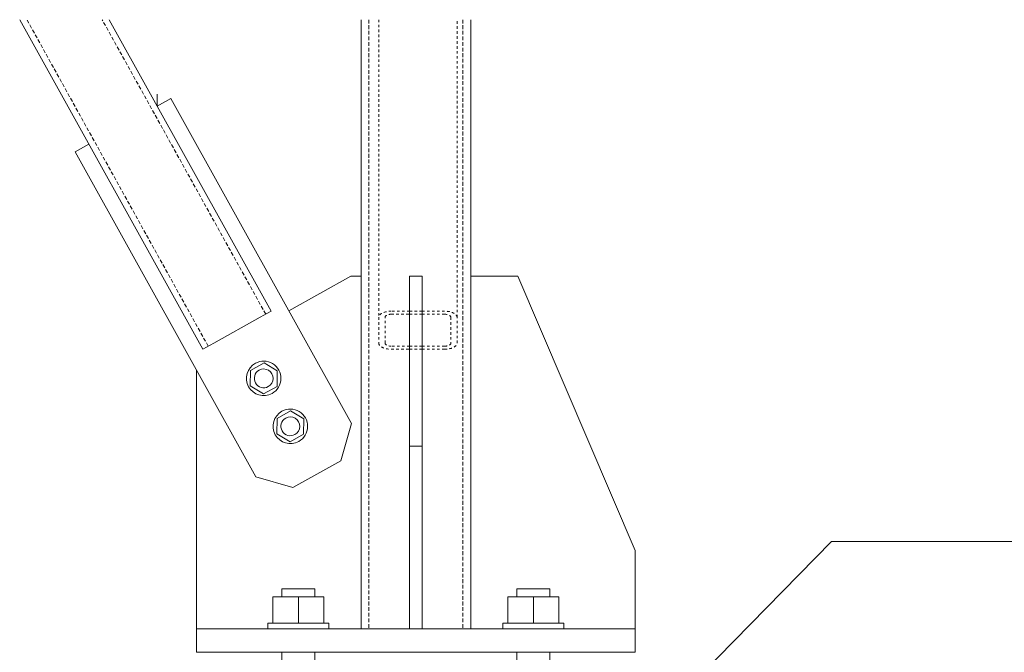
# Model space of a CAD drawing. Header units: millimetres. Extents: x -11210 to 34147, y -5506 to 4553.
# Tile 32 of 33: x 31668 to 32925, y -1150 to -342. Entities that reach past the tile are written whole.
import ezdxf

# ---------------------------------------------------------------- set-up
doc = ezdxf.new("R2010")
doc.units = ezdxf.units.MM
doc.linetypes.add('Kreska', pattern=[6.35, 3.175, -3.175])
doc.linetypes.add('Ukryty', pattern=[7.14375, 4.7625, -2.38125])
for name, color, linetype, lineweight in [('S-BEAM', 12, 'Continuous', 9), ('S-BEAM-HDLN', 1, 'Kreska', 9), ('S-FSTN', 2, 'Continuous', 9), ('S-RBAR-IDEN', 171, 'Continuous', 9)]:
    doc.layers.add(name, color=color, linetype=linetype, lineweight=lineweight)

# ---------------------------------------------------------------- blocks, each defined once
blk = doc.blocks.new('SHS _EN 10210-2_ - SHS140x10-638229-P1')
at = {"layer": 'S-BEAM', "linetype": 'Ukryty'}
for p, q in [((2958.5, -342.4), (2958.5, -1120)), ((3078.5, -342.4), (3078.5, -1120))]:
    blk.add_line(p, q, dxfattribs=at)
blk = doc.blocks.new('SHS _EN 10210-2_ - 638231-P1')
at = {"layer": 'S-BEAM'}
for p, q in [((2948.5, -342.4), (2948.5, -1120)), ((3088.5, -1120), (3088.5, -342.4))]:
    blk.add_line(p, q, dxfattribs=at)
blk = doc.blocks.new('STAL RK - Ksztaltowniki zamkniete kwadratowe - RK100x8-640938-P1')
at = {"layer": 'S-BEAM', "linetype": 'Ukryty'}
for p, q in [((2753.3, -759.2), (2521.8, -342.4)), ((2826.8, -718.4), (2617.9, -342.4))]:
    blk.add_line(p, q, dxfattribs=at)
blk = doc.blocks.new('Family - 664417-P1')
at = {"layer": 'S-FSTN'}
for p, q in [((3148.5, -670), (3088.5, -670)), ((3298.5, -1020), (3148.5, -670)), ((3298.5, -1120), (3298.5, -1020))]:
    blk.add_line(p, q, dxfattribs=at)
blk = doc.blocks.new('Family - 664419-P1')
at = {"layer": 'S-FSTN'}
for p, q in [((3026.5, -670), (3010.5, -670)), ((3010.5, -887), (3010.5, -670)), ((3026.5, -670), (3026.5, -887)), ((3026.5, -887), (3010.5, -887)), ((3010.5, -887), (3010.5, -1120)), ((3026.5, -1120), (3026.5, -887)), ((3010.5, -1120), (3026.5, -1120))]:
    blk.add_line(p, q, dxfattribs=at)
blk = doc.blocks.new('Family - 664420-P1')
at = {"layer": 'S-FSTN'}
for p, q in [((2935.3, -670), (2856.3, -713.9)), ((2948.5, -670), (2935.3, -670)), ((2738.5, -790.2), (2738.5, -1120))]:
    blk.add_line(p, q, dxfattribs=at)
blk = doc.blocks.new('Family - 664487-P1')
at = {"layer": 'S-FSTN'}
for p, q in [((2705.7, -442.9), (2688.3, -452.6)), ((2936.4, -858.1), (2705.7, -442.9)), ((2600.8, -501.2), (2583.4, -510.9)), ((2583.4, -510.9), (2814, -926.1)), ((2922.8, -905.7), (2936.4, -858.1)), ((2861.6, -939.7), (2922.8, -905.7)), ((2814, -926.1), (2861.6, -939.7))]:
    blk.add_line(p, q, dxfattribs=at)
blk = doc.blocks.new('Family - 664495-P1')
at = {"layer": 'S-FSTN'}
for p, q in [((3298.5, -1120), (2738.5, -1120)), ((2738.5, -1120), (2738.5, -1150)), ((3298.5, -1150), (3298.5, -1120)), ((2738.5, -1150), (3298.5, -1150))]:
    blk.add_line(p, q, dxfattribs=at)
blk = doc.blocks.new('Family - 665059-P1')
at = {"layer": 'S-FSTN'}
for p, q in [((2807.3, -790.2), (2806.9, -809.9)), ((2824.6, -780.6), (2807.3, -790.2)), ((2841.5, -790.7), (2824.6, -780.6)), ((2841.2, -810.5), (2841.5, -790.7)), ((2806.9, -809.9), (2823.9, -820.1)), ((2823.9, -820.1), (2841.2, -810.5)), ((2858.6, -841.8), (2841.3, -851.4)), ((2875.5, -851.9), (2858.6, -841.8)), ((2841.3, -851.4), (2840.9, -871.1)), ((2875.2, -871.7), (2875.5, -851.9)), ((2840.9, -871.1), (2857.9, -881.3)), ((2857.9, -881.3), (2875.2, -871.7))]:
    blk.add_line(p, q, dxfattribs=at)
for centre, radius, start, end in [((2824.2, -800.3), 22, 299.0537, 119.0537), ((2824.2, -800.3), 22, 119.0537, 299.0537), ((2824.2, -800.3), 12, 119.0537, 299.0537), ((2824.2, -800.3), 12, 299.0537, 119.0537), ((2858.2, -861.5), 22, 119.0537, 299.0537), ((2858.2, -861.5), 22, 299.0537, 119.0537), ((2858.2, -861.5), 12, 119.0537, 299.0537), ((2858.2, -861.5), 12, 299.0537, 119.0537)]:
    blk.add_arc(centre, radius, start, end, dxfattribs=at)
blk = doc.blocks.new('Family - 665067-P1')
at = {"layer": 'S-FSTN'}
for p, q in [((2836, -1079), (2868.5, -1079)), ((2836, -1079), (2836, -1113)), ((2847.5, -1069), (2847.5, -1079)), ((2889.5, -1069), (2847.5, -1069)), ((2868.5, -1079), (2901, -1079)), ((2868.5, -1079), (2868.5, -1113)), ((2889.5, -1079), (2889.5, -1069)), ((2901, -1079), (2901, -1113)), ((2829.5, -1113), (2829.5, -1120)), ((2907.5, -1113), (2829.5, -1113)), ((2907.5, -1120), (2907.5, -1113)), ((2847.5, -1150), (2847.5, -1190)), ((2889.5, -1190), (2889.5, -1150)), ((2847.5, -1206), (2847.5, -1224.5)), ((2847.5, -1224.5), (2847.5, -1309)), ((2889.3, -1224.5), (2847.5, -1224.5)), ((2847.5, -1224.5), (2889.3, -1224.5)), ((2847.5, -1325), (2847.5, -1436)), ((2847.5, -1452), (2847.5, -1563)), ((2847.5, -1579), (2847.5, -1690)), ((2847.5, -1706), (2847.5, -1817)), ((2847.5, -1833), (2847.5, -1944)), ((2847.5, -1960), (2847.5, -2033)), ((2815.5, -2033), (2823.5, -2033)), ((2815.5, -2033), (2815.5, -2043)), ((2831.5, -2033), (2889.2, -2033)), ((2897.2, -2033), (2921.5, -2033)), ((2921.5, -2033), (2921.5, -2043)), ((2823.5, -2043), (2815.5, -2043)), ((2889.2, -2043), (2831.5, -2043)), ((2836, -2043), (2836, -2056)), ((2921.5, -2043), (2897.2, -2043)), ((2901, -2043), (2901, -2056)), ((2836, -2064), (2836, -2069)), ((2889.2, -2069), (2836, -2069)), ((2901, -2069), (2897.2, -2069)), ((2901, -2064), (2901, -2069))]:
    blk.add_line(p, q, dxfattribs=at)
blk = doc.blocks.new('Family - 665069-P1')
at = {"layer": 'S-FSTN'}
for p, q in [((3136, -1079), (3168.5, -1079)), ((3136, -1079), (3136, -1113)), ((3147.5, -1069), (3147.5, -1079)), ((3189.5, -1069), (3147.5, -1069)), ((3168.5, -1079), (3201, -1079)), ((3168.5, -1079), (3168.5, -1113)), ((3189.5, -1079), (3189.5, -1069)), ((3201, -1079), (3201, -1113)), ((3129.5, -1113), (3129.5, -1120)), ((3207.5, -1113), (3129.5, -1113)), ((3207.5, -1120), (3207.5, -1113)), ((3147.5, -1150), (3147.5, -1190)), ((3189.5, -1190), (3189.5, -1150)), ((3147.5, -1206), (3147.5, -1224.5)), ((3189.5, -1224.5), (3189.5, -1206)), ((3147.5, -1224.5), (3147.5, -1309)), ((3189.5, -1224.5), (3147.5, -1224.5)), ((3147.5, -1224.5), (3189.5, -1224.5)), ((3189.5, -1309), (3189.5, -1224.5)), ((3147.5, -1325), (3147.5, -1436)), ((3189.5, -1436), (3189.5, -1325)), ((3147.5, -1452), (3147.5, -1563)), ((3189.5, -1563), (3189.5, -1452)), ((3147.5, -1579), (3147.5, -1690)), ((3189.5, -1690), (3189.5, -1579)), ((3147.5, -1706), (3147.5, -1817)), ((3189.5, -1817), (3189.5, -1706)), ((3147.5, -1833), (3147.5, -1944)), ((3189.5, -1944), (3189.5, -1833)), ((3147.5, -1960), (3147.5, -2033)), ((3189.5, -2033), (3189.5, -1960)), ((3115.5, -2033), (3121.3, -2033)), ((3115.5, -2033), (3115.5, -2043)), ((3129.3, -2033), (3191.2, -2033)), ((3199.2, -2033), (3221.5, -2033)), ((3221.5, -2033), (3221.5, -2043)), ((3121.3, -2043), (3115.5, -2043)), ((3191.2, -2043), (3129.3, -2043)), ((3136, -2043), (3136, -2056)), ((3221.5, -2043), (3199.2, -2043)), ((3201, -2043), (3201, -2056)), ((3136, -2064), (3136, -2069)), ((3191.2, -2069), (3136, -2069)), ((3201, -2069), (3199.2, -2069)), ((3201, -2064), (3201, -2069))]:
    blk.add_line(p, q, dxfattribs=at)
blk = doc.blocks.new('Family - 665606-P1')
at = {"layer": 'S-FSTN'}
blk.add_line((2688.3, -437.6), (2688.3, -452.5), dxfattribs=at)

msp = doc.modelspace()

# ---------------------------------------------------------------- linework, layer by layer
at = {"layer": 'S-BEAM'}
for p, q in [((31667.8, -342.4), (31901.5, -763.1)), ((31988.9, -714.5), (31782.2, -342.4)), ((31974.9, -722.3), (31988.9, -714.5)), ((31974.9, -722.3), (31915.5, -755.3)), ((31901.5, -763.1), (31915.5, -755.3))]:
    msp.add_line(p, q, dxfattribs=at)
at = {"layer": 'S-BEAM-HDLN'}
for p, q in [((32126.3, -342.4), (32126.3, -722.3)), ((32226.3, -722.3), (32226.3, -342.4)), ((32165.6, -714.5), (32142.3, -714.5)), ((32181.6, -714.5), (32165.7, -714.5)), ((32210.3, -714.5), (32181.7, -714.5)), ((32126.3, -722.3), (32126.3, -755.3)), ((32134.3, -755.3), (32134.3, -722.3)), ((32142.3, -718.4), (32165.6, -718.4)), ((32165.7, -718.4), (32181.6, -718.4)), ((32181.7, -718.4), (32210.3, -718.4)), ((32218.3, -722.3), (32218.3, -755.3)), ((32226.3, -755.3), (32226.3, -722.3)), ((32165.6, -759.2), (32142.3, -759.2)), ((32142.3, -763.1), (32165.6, -763.1)), ((32181.6, -759.2), (32165.7, -759.2)), ((32165.7, -763.1), (32181.6, -763.1)), ((32210.3, -759.2), (32181.7, -759.2)), ((32181.7, -763.1), (32210.3, -763.1))]:
    msp.add_line(p, q, dxfattribs=at)
for centre, major_axis, start_param, end_param in [((32142.3, -722.3), (16, 0), 1.570796, 3.120768), ((32210.3, -722.3), (16, 0), 0.020825, 1.570796), ((32142.3, -722.3), (8, 0), 1.570796, 3.141593), ((32210.3, -722.3), (8, 0), 0, 1.570796), ((32142.3, -755.3), (16, 0), 3.141593, 4.712389), ((32142.3, -755.3), (8, 0), 3.141593, 4.712389), ((32210.3, -755.3), (16, 0), 4.712389, 6.283185), ((32210.3, -755.3), (8, 0), 4.712389, 6.283185)]:
    msp.add_ellipse(centre, major_axis=major_axis, ratio=0.485629, start_param=start_param, end_param=end_param, dxfattribs=at)
at = {"layer": 'S-RBAR-IDEN'}
for p, q in [((32446.7, -1270.9), (32704.6, -1008.6)), ((32704.6, -1008.6), (33289.9, -1008.6))]:
    msp.add_line(p, q, dxfattribs=at)

# ---------------------------------------------------------------- block references
at = {"layer": 'S-BEAM', "linetype": 'Ukryty'}
for name in ['STAL RK - Ksztaltowniki zamkniete kwadratowe - RK100x8-640938-P1', 'SHS _EN 10210-2_ - SHS140x10-638229-P1']:
    msp.add_blockref(name, (29155.2, 0), dxfattribs=at)
at = {"layer": 'S-BEAM'}
msp.add_blockref('SHS _EN 10210-2_ - 638231-P1', (29155.2, 0), dxfattribs=at)
at = {"layer": 'S-FSTN'}
for name in ['Family - 665606-P1', 'Family - 664487-P1', 'Family - 664420-P1', 'Family - 664419-P1', 'Family - 664417-P1', 'Family - 665059-P1', 'Family - 665067-P1', 'Family - 665069-P1', 'Family - 664495-P1']:
    msp.add_blockref(name, (29155.2, 0), dxfattribs=at)

doc.saveas('drawing.dxf')
